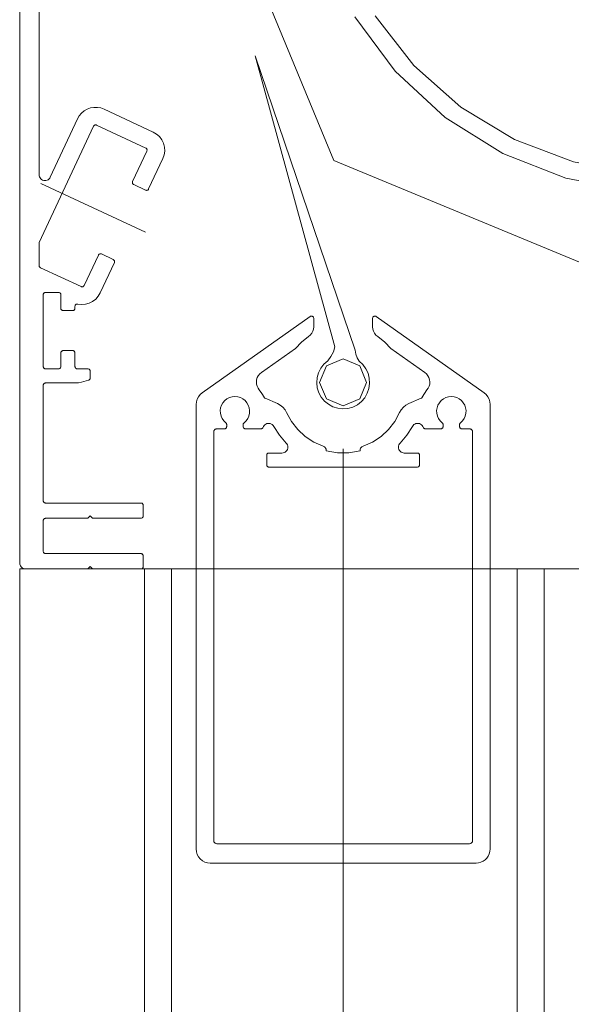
# Model space of a CAD drawing. Header units: metres. Extents: x 69 to 122.5, y -21.4 to -4.6.
# Tile 180 of 250: x 77.2206 to 77.2675, y -6.9781 to -6.8945. Entities that reach past the tile are written whole.
import ezdxf

# ---------------------------------------------------------------- set-up
doc = ezdxf.new("R2010")
doc.units = ezdxf.units.M
doc.header["$LTSCALE"] = 0.02
doc.linetypes.add('AM_DIN_G_W050x2', pattern=[1.375, 0.95, -0.175, 0.075, -0.175])
doc.linetypes.add('center-3', pattern=[5.97125, 2.81, -1.405, 0.35125, -1.405])
doc.layers.add('030_Sonnenschutzarbeiten-außen', color=7, linetype='Continuous', lineweight=5)

msp = doc.modelspace()

# ---------------------------------------------------------------- linework, layer by layer
at = {"layer": '030_Sonnenschutzarbeiten-außen', "color": 8, "linetype": 'Continuous', "lineweight": 18, "true_color": 0x808080}
for p, q in [((77.220556, -6.831644), (77.220556, -6.940644)), ((77.222206, -6.907649), (77.222206, -6.833294)), ((77.227734, -6.902072), (77.231903, -6.904016)), ((77.223159, -6.907861), (77.225474, -6.902895)), ((77.226834, -6.903529), (77.222224, -6.913414)), ((77.231269, -6.905376), (77.2271, -6.903432)), ((77.230161, -6.908225), (77.231365, -6.905642)), ((77.232725, -6.906276), (77.23152, -6.908859)), ((77.230258, -6.90849), (77.231255, -6.908955)), ((77.222206, -6.915366), (77.222206, -6.913498)), ((77.22604, -6.917061), (77.227245, -6.914478)), ((77.228508, -6.914846), (77.227511, -6.914381)), ((77.228604, -6.915112), (77.2274, -6.917695)), ((77.222321, -6.915548), (77.225775, -6.917158)), ((77.222556, -6.923944), (77.222556, -6.917844)), ((77.222756, -6.917644), (77.223856, -6.917644)), ((77.224056, -6.917844), (77.224056, -6.918994)), ((77.225256, -6.918833), (77.225256, -6.918994)), ((77.225056, -6.919194), (77.224256, -6.919194)), ((77.224056, -6.923944), (77.224056, -6.922794)), ((77.224256, -6.922594), (77.225056, -6.922594)), ((77.225256, -6.922794), (77.225256, -6.923944)), ((77.222756, -6.924144), (77.223856, -6.924144)), ((77.225456, -6.924144), (77.226356, -6.924144)), ((77.226556, -6.924344), (77.226556, -6.924922)), ((77.225292, -6.925344), (77.222756, -6.925344)), ((77.22581, -6.925276), (77.226407, -6.925115)), ((77.222556, -6.935344), (77.222556, -6.925544)), ((77.222756, -6.935544), (77.230856, -6.935544)), ((77.231056, -6.935744), (77.231056, -6.936644)), ((77.222556, -6.939644), (77.222556, -6.937044)), ((77.226356, -6.936844), (77.222756, -6.936844)), ((77.226356, -6.936844), (77.226556, -6.936644)), ((77.226556, -6.936644), (77.226756, -6.936844)), ((77.230856, -6.936844), (77.226756, -6.936844)), ((77.230856, -6.939844), (77.222756, -6.939844)), ((77.231056, -6.940944), (77.231056, -6.940044)), ((77.221056, -6.941144), (77.226356, -6.941144)), ((77.226356, -6.941144), (77.226556, -6.940944)), ((77.226556, -6.940944), (77.226756, -6.941144)), ((77.226756, -6.941144), (77.230856, -6.941144))]:
    msp.add_line(p, q, dxfattribs=at)
at = {"layer": '030_Sonnenschutzarbeiten-außen', "color": 8, "lineweight": 18, "true_color": 0x808080}
for p, q in [((77.24057, -6.897534), (77.249089, -6.922559)), ((77.24057, -6.897534), (77.24735, -6.922286)), ((77.236063, -6.926185), (77.24524, -6.919697)), ((77.245556, -6.91986), (77.245556, -6.920566)), ((77.250556, -6.91986), (77.250556, -6.920566)), ((77.250871, -6.919697), (77.260048, -6.926185)), ((77.241102, -6.924459), (77.243999, -6.922412)), ((77.252113, -6.922412), (77.255009, -6.924459)), ((77.235556, -6.927165), (77.235556, -6.964944)), ((77.241432, -6.926641), (77.242466, -6.927082)), ((77.254679, -6.926641), (77.253645, -6.927082)), ((77.260556, -6.964944), (77.260556, -6.927165)), ((77.237056, -6.964244), (77.237056, -6.929494)), ((77.237306, -6.929244), (77.237956, -6.929244)), ((77.238156, -6.929044), (77.238156, -6.928881)), ((77.239556, -6.928881), (77.239556, -6.929044)), ((77.239756, -6.929244), (77.241049, -6.929244)), ((77.241221, -6.929146), (77.241282, -6.929038)), ((77.254829, -6.929038), (77.25489, -6.929146)), ((77.256356, -6.929244), (77.255062, -6.929244)), ((77.256556, -6.928881), (77.256556, -6.929044)), ((77.257956, -6.929044), (77.257956, -6.928881)), ((77.258806, -6.929244), (77.258156, -6.929244)), ((77.259056, -6.929494), (77.259056, -6.964244)), ((77.242854, -6.931294), (77.241756, -6.931294)), ((77.254356, -6.931294), (77.253258, -6.931294)), ((77.241556, -6.931494), (77.241556, -6.932294)), ((77.254556, -6.932294), (77.254556, -6.931494)), ((77.254356, -6.932494), (77.241756, -6.932494)), ((77.235449, -6.941144), (77.220556, -6.941144)), ((77.230106, -6.941144), (77.226156, -6.941144)), ((77.330556, -6.941144), (77.260556, -6.941144)), ((77.258806, -6.964494), (77.237306, -6.964494)), ((77.236756, -6.966144), (77.259356, -6.966144))]:
    msp.add_line(p, q, dxfattribs=at)
at = {"layer": '030_Sonnenschutzarbeiten-außen', "color": 8, "linetype": 'center-3', "lineweight": 18, "true_color": 0x808080}
msp.add_line((77.248056, -9.430928), (77.248056, -6.906392), dxfattribs=at)
at = {"layer": '030_Sonnenschutzarbeiten-außen', "color": 8, "linetype": 'AM_DIN_G_W050x2', "lineweight": 18, "true_color": 0x808080}
msp.add_line((77.222349, -6.908389), (77.231241, -6.912535), dxfattribs=at)
at = {"layer": '030_Sonnenschutzarbeiten-außen', "color": 8, "lineweight": 18, "true_color": 0x808080}
for points in [[(77.315556, -6.878144), (77.30384, -6.906428), (77.275556, -6.918144), (77.247271, -6.906428), (77.235556, -6.878144), (77.247271, -6.849859), (77.275556, -6.838144), (77.30384, -6.849859)], [(77.250056, -6.92529), (77.24947, -6.926704), (77.248056, -6.92729), (77.246641, -6.926704), (77.246056, -6.92529), (77.246641, -6.923876), (77.248056, -6.92329), (77.24947, -6.923876)]]:
    msp.add_lwpolyline(points, close=True, dxfattribs=at)
for points in [[(77.302063, -6.894217), (77.298623, -6.898853), (77.294384, -6.902771), (77.289491, -6.905835), (77.284115, -6.907939), (77.278442, -6.909009), (77.272669, -6.909009), (77.266996, -6.907939), (77.26162, -6.905835), (77.256728, -6.902771), (77.252488, -6.898853), (77.249048, -6.894217)], [(77.300332, -6.894155), (77.297039, -6.89836), (77.293042, -6.901902), (77.288472, -6.904665), (77.283479, -6.90656), (77.278226, -6.907523), (77.272885, -6.907523), (77.267632, -6.90656), (77.262639, -6.904665), (77.258069, -6.901902), (77.254072, -6.89836), (77.250779, -6.894155)], [(77.245556, -6.91986), (77.245552, -6.919824), (77.245542, -6.919789), (77.245526, -6.919756), (77.245505, -6.919727), (77.245478, -6.919702), (77.245448, -6.919682), (77.245414, -6.919669), (77.245378, -6.919661), (77.245342, -6.919661), (77.245306, -6.919666), (77.245272, -6.919679), (77.24524, -6.919697)], [(77.250871, -6.919697), (77.25084, -6.919679), (77.250805, -6.919666), (77.250769, -6.919661), (77.250733, -6.919661), (77.250697, -6.919669), (77.250664, -6.919682), (77.250633, -6.919702), (77.250606, -6.919727), (77.250585, -6.919756), (77.250569, -6.919789), (77.250559, -6.919824), (77.250556, -6.91986)], [(77.245116, -6.921394), (77.245266, -6.92127), (77.245389, -6.921118), (77.24548, -6.920946), (77.245537, -6.92076), (77.245556, -6.920566)], [(77.250556, -6.920566), (77.250575, -6.92076), (77.250631, -6.920946), (77.250722, -6.921118), (77.250845, -6.92127), (77.250996, -6.921394)], [(77.245116, -6.921394), (77.24452, -6.921862), (77.243999, -6.922412)], [(77.252113, -6.922412), (77.251591, -6.921862), (77.250996, -6.921394)], [(77.246423, -6.923742), (77.246753, -6.92345), (77.247023, -6.923101), (77.247225, -6.922709), (77.24735, -6.922286)], [(77.249089, -6.922559), (77.249136, -6.922887), (77.249243, -6.923201), (77.249405, -6.92349)], [(77.246423, -6.923742), (77.246156, -6.924085), (77.24596, -6.924472), (77.245842, -6.924889), (77.245806, -6.925321), (77.245854, -6.925753), (77.245983, -6.926167), (77.24619, -6.926548), (77.246466, -6.926883), (77.246801, -6.927158), (77.247183, -6.927364), (77.247597, -6.927493), (77.248028, -6.92754), (77.248461, -6.927503), (77.248878, -6.927385), (77.249264, -6.927188), (77.249606, -6.926921), (77.24989, -6.926593), (77.250106, -6.926216), (77.250246, -6.925806), (77.250304, -6.925376), (77.250279, -6.924943), (77.250171, -6.924523), (77.249984, -6.924131), (77.249726, -6.923782), (77.249405, -6.92349)], [(77.241102, -6.924459), (77.240961, -6.92458), (77.240845, -6.924725), (77.240757, -6.924889), (77.240702, -6.925066), (77.24068, -6.92525), (77.240692, -6.925436), (77.240739, -6.925615), (77.240818, -6.925783), (77.240926, -6.925934)], [(77.255185, -6.925934), (77.255294, -6.925783), (77.255373, -6.925615), (77.255419, -6.925436), (77.255432, -6.92525), (77.25541, -6.925066), (77.255354, -6.924889), (77.255266, -6.924725), (77.25515, -6.92458), (77.255009, -6.924459)], [(77.236063, -6.926185), (77.235889, -6.926334), (77.235747, -6.926514), (77.235642, -6.926717), (77.235577, -6.926937), (77.235556, -6.927165)], [(77.24133, -6.926544), (77.241149, -6.926226), (77.240926, -6.925934)], [(77.255185, -6.925934), (77.254962, -6.926226), (77.254781, -6.926544)], [(77.260556, -6.927165), (77.260534, -6.926937), (77.260469, -6.926717), (77.260364, -6.926514), (77.260222, -6.926334), (77.260048, -6.926185)], [(77.239631, -6.928724), (77.239803, -6.928559), (77.23994, -6.928366), (77.240038, -6.92815), (77.240093, -6.927919), (77.240104, -6.927682), (77.24007, -6.927447), (77.239992, -6.927223), (77.239873, -6.927017), (77.239717, -6.926838), (77.239531, -6.926692), (77.23932, -6.926583), (77.239092, -6.926516), (77.238856, -6.926494), (77.238619, -6.926516), (77.238392, -6.926583), (77.238181, -6.926692), (77.237994, -6.926838), (77.237838, -6.927017), (77.237719, -6.927223), (77.237641, -6.927447), (77.237607, -6.927682), (77.237618, -6.927919), (77.237673, -6.92815), (77.237771, -6.928366), (77.237908, -6.928559), (77.23808, -6.928724)], [(77.24133, -6.926544), (77.241349, -6.926575), (77.241372, -6.926602), (77.2414, -6.926624), (77.241432, -6.926641)], [(77.24325, -6.927858), (77.243113, -6.927612), (77.242932, -6.927396), (77.242714, -6.927217), (77.242466, -6.927082)], [(77.253645, -6.927082), (77.253397, -6.927217), (77.253179, -6.927396), (77.252998, -6.927612), (77.252861, -6.927858)], [(77.254679, -6.926641), (77.254711, -6.926624), (77.254739, -6.926602), (77.254762, -6.926575), (77.254781, -6.926544)], [(77.258031, -6.928724), (77.258203, -6.928559), (77.25834, -6.928366), (77.258438, -6.92815), (77.258493, -6.927919), (77.258504, -6.927682), (77.25847, -6.927447), (77.258392, -6.927223), (77.258273, -6.927017), (77.258117, -6.926838), (77.257931, -6.926692), (77.25772, -6.926583), (77.257492, -6.926516), (77.257256, -6.926494), (77.257019, -6.926516), (77.256792, -6.926583), (77.256581, -6.926692), (77.256394, -6.926838), (77.256238, -6.927017), (77.256119, -6.927223), (77.256041, -6.927447), (77.256007, -6.927682), (77.256018, -6.927919), (77.256073, -6.92815), (77.256171, -6.928366), (77.256308, -6.928559), (77.25648, -6.928724)], [(77.24325, -6.927858), (77.243663, -6.928619), (77.244195, -6.929302), (77.244832, -6.929888), (77.245557, -6.930361), (77.24635, -6.930709)], [(77.249762, -6.930709), (77.250554, -6.930361), (77.251279, -6.929888), (77.251916, -6.929302), (77.252448, -6.928619), (77.252861, -6.927858)], [(77.238156, -6.928881), (77.238152, -6.928845), (77.238143, -6.92881), (77.238127, -6.928778), (77.238106, -6.928749), (77.23808, -6.928724)], [(77.239631, -6.928724), (77.239605, -6.928749), (77.239584, -6.928778), (77.239568, -6.92881), (77.239559, -6.928845), (77.239556, -6.928881)], [(77.24216, -6.92903), (77.242104, -6.92895), (77.242034, -6.928882), (77.241953, -6.92883), (77.241863, -6.928793), (77.241767, -6.928776), (77.24167, -6.928776), (77.241575, -6.928796), (77.241485, -6.928834), (77.241404, -6.928888), (77.241336, -6.928957), (77.241282, -6.929038)], [(77.254829, -6.929038), (77.254775, -6.928957), (77.254707, -6.928888), (77.254626, -6.928834), (77.254537, -6.928796), (77.254441, -6.928776), (77.254344, -6.928776), (77.254249, -6.928793), (77.254158, -6.92883), (77.254077, -6.928882), (77.254007, -6.92895), (77.253951, -6.92903)], [(77.256556, -6.928881), (77.256552, -6.928845), (77.256543, -6.92881), (77.256527, -6.928778), (77.256506, -6.928749), (77.25648, -6.928724)], [(77.258031, -6.928724), (77.258005, -6.928749), (77.257984, -6.928778), (77.257968, -6.92881), (77.257959, -6.928845), (77.257956, -6.928881)], [(77.237306, -6.929244), (77.237262, -6.929247), (77.23722, -6.929259), (77.237181, -6.929277), (77.237145, -6.929302), (77.237114, -6.929333), (77.237089, -6.929369), (77.237071, -6.929408), (77.237059, -6.92945), (77.237056, -6.929494)], [(77.237956, -6.929244), (77.23799, -6.929241), (77.238024, -6.929232), (77.238056, -6.929217), (77.238084, -6.929197), (77.238109, -6.929172), (77.238129, -6.929144), (77.238144, -6.929112), (77.238153, -6.929078), (77.238156, -6.929044)], [(77.239556, -6.929044), (77.239559, -6.929078), (77.239568, -6.929112), (77.239582, -6.929144), (77.239602, -6.929172), (77.239627, -6.929197), (77.239656, -6.929217), (77.239687, -6.929232), (77.239721, -6.929241), (77.239756, -6.929244)], [(77.241049, -6.929244), (77.241084, -6.929241), (77.241117, -6.929232), (77.241148, -6.929217), (77.241177, -6.929198), (77.241201, -6.929174), (77.241221, -6.929146)], [(77.24216, -6.92903), (77.24264, -6.929772), (77.243212, -6.930445)], [(77.252899, -6.930445), (77.253472, -6.929772), (77.253951, -6.92903)], [(77.25489, -6.929146), (77.25491, -6.929174), (77.254934, -6.929198), (77.254963, -6.929217), (77.254994, -6.929232), (77.255027, -6.929241), (77.255062, -6.929244)], [(77.256356, -6.929244), (77.25639, -6.929241), (77.256424, -6.929232), (77.256456, -6.929217), (77.256484, -6.929197), (77.256509, -6.929172), (77.256529, -6.929144), (77.256544, -6.929112), (77.256553, -6.929078), (77.256556, -6.929044)], [(77.257956, -6.929044), (77.257959, -6.929078), (77.257968, -6.929112), (77.257982, -6.929144), (77.258002, -6.929172), (77.258027, -6.929197), (77.258056, -6.929217), (77.258087, -6.929232), (77.258121, -6.929241), (77.258156, -6.929244)], [(77.259056, -6.929494), (77.259052, -6.92945), (77.259041, -6.929408), (77.259022, -6.929369), (77.258997, -6.929333), (77.258966, -6.929302), (77.258931, -6.929277), (77.258891, -6.929259), (77.258849, -6.929247), (77.258806, -6.929244)], [(77.242854, -6.931294), (77.242951, -6.931284), (77.243044, -6.931256), (77.24313, -6.93121), (77.243205, -6.931149), (77.243268, -6.931074), (77.243314, -6.930988), (77.243343, -6.930895), (77.243354, -6.930799), (77.243345, -6.930702), (77.243318, -6.930608), (77.243273, -6.930522), (77.243212, -6.930445)], [(77.252899, -6.930445), (77.252838, -6.930522), (77.252793, -6.930608), (77.252766, -6.930702), (77.252758, -6.930799), (77.252768, -6.930895), (77.252797, -6.930988), (77.252843, -6.931074), (77.252906, -6.931149), (77.252981, -6.93121), (77.253067, -6.931256), (77.253161, -6.931284), (77.253258, -6.931294)], [(77.241756, -6.931294), (77.241721, -6.931297), (77.241687, -6.931306), (77.241656, -6.93132), (77.241627, -6.93134), (77.241602, -6.931365), (77.241582, -6.931394), (77.241568, -6.931425), (77.241559, -6.931459), (77.241556, -6.931494)], [(77.246619, -6.931105), (77.246616, -6.931031), (77.246599, -6.93096), (77.246569, -6.930893), (77.246528, -6.930832), (77.246477, -6.93078), (77.246416, -6.930739), (77.24635, -6.930709)], [(77.246619, -6.931105), (77.247572, -6.931273), (77.248539, -6.931273), (77.249492, -6.931105)], [(77.249762, -6.930709), (77.249695, -6.930739), (77.249635, -6.93078), (77.249583, -6.930832), (77.249542, -6.930893), (77.249512, -6.93096), (77.249496, -6.931031), (77.249492, -6.931105)], [(77.254556, -6.931494), (77.254553, -6.931459), (77.254544, -6.931425), (77.254529, -6.931394), (77.254509, -6.931365), (77.254484, -6.93134), (77.254456, -6.93132), (77.254424, -6.931306), (77.25439, -6.931297), (77.254356, -6.931294)], [(77.241556, -6.932294), (77.241559, -6.932328), (77.241568, -6.932362), (77.241582, -6.932394), (77.241602, -6.932422), (77.241627, -6.932447), (77.241656, -6.932467), (77.241687, -6.932482), (77.241721, -6.932491), (77.241756, -6.932494)], [(77.254356, -6.932494), (77.25439, -6.932491), (77.254424, -6.932482), (77.254456, -6.932467), (77.254484, -6.932447), (77.254509, -6.932422), (77.254529, -6.932394), (77.254544, -6.932362), (77.254553, -6.932328), (77.254556, -6.932294)], [(77.220556, -6.941144), (77.220556, -8.045271), (77.220556, -9.430928)], [(77.231156, -9.426928), (77.231156, -7.101016), (77.231156, -6.941144)], [(77.233456, -9.426928), (77.233456, -7.101016), (77.233456, -6.941144)], [(77.262856, -6.941144), (77.262856, -7.101016), (77.262856, -9.426928)], [(77.265156, -6.941144), (77.265156, -7.101016), (77.265156, -9.426928)], [(77.237056, -6.964244), (77.237059, -6.964287), (77.237071, -6.964329), (77.237089, -6.964369), (77.237114, -6.964404), (77.237145, -6.964435), (77.237181, -6.96446), (77.23722, -6.964479), (77.237262, -6.96449), (77.237306, -6.964494)], [(77.258806, -6.964494), (77.258849, -6.96449), (77.258891, -6.964479), (77.258931, -6.96446), (77.258966, -6.964435), (77.258997, -6.964404), (77.259022, -6.964369), (77.259041, -6.964329), (77.259052, -6.964287), (77.259056, -6.964244)], [(77.235556, -6.964944), (77.235579, -6.965178), (77.235647, -6.965403), (77.235758, -6.96561), (77.235907, -6.965792), (77.236089, -6.965941), (77.236296, -6.966052), (77.236521, -6.966121), (77.236756, -6.966144)], [(77.259356, -6.966144), (77.259564, -6.966125), (77.259766, -6.966071), (77.259956, -6.965983), (77.260127, -6.965863), (77.260275, -6.965715), (77.260395, -6.965544), (77.260483, -6.965354), (77.260537, -6.965152), (77.260556, -6.964944)]]:
    msp.add_lwpolyline(points, dxfattribs=at)
at = {"layer": '030_Sonnenschutzarbeiten-außen', "color": 8, "linetype": 'Continuous', "lineweight": 18, "true_color": 0x808080}
for points in [[(77.227734, -6.902072), (77.227455, -6.901971), (77.227163, -6.90192), (77.226867, -6.90192), (77.226575, -6.901971), (77.226297, -6.902072), (77.22604, -6.902221), (77.225813, -6.902411), (77.225623, -6.902638), (77.225474, -6.902895)], [(77.2271, -6.903432), (77.227063, -6.903419), (77.227024, -6.903413), (77.226985, -6.903415), (77.226947, -6.903425), (77.226911, -6.903442), (77.22688, -6.903466), (77.226854, -6.903495), (77.226834, -6.903529)], [(77.232725, -6.906276), (77.232835, -6.905961), (77.232883, -6.905631), (77.232864, -6.905299), (77.232782, -6.904976), (77.232637, -6.904675), (77.232438, -6.904409), (77.232189, -6.904186), (77.231903, -6.904016)], [(77.231365, -6.905642), (77.231378, -6.905605), (77.231384, -6.905566), (77.231382, -6.905527), (77.231372, -6.905489), (77.231355, -6.905453), (77.231332, -6.905422), (77.231302, -6.905396), (77.231269, -6.905376)], [(77.222206, -6.907649), (77.222215, -6.907745), (77.222242, -6.907838), (77.222287, -6.907923), (77.222348, -6.907998), (77.222421, -6.908061), (77.222506, -6.908108), (77.222597, -6.908137), (77.222693, -6.908149), (77.222789, -6.908142), (77.222882, -6.908117), (77.222969, -6.908074), (77.223046, -6.908016), (77.22311, -6.907944), (77.223159, -6.907861)], [(77.230161, -6.908225), (77.230148, -6.908262), (77.230142, -6.9083), (77.230145, -6.90834), (77.230154, -6.908378), (77.230171, -6.908413), (77.230195, -6.908444), (77.230224, -6.908471), (77.230258, -6.90849)], [(77.231255, -6.908955), (77.231292, -6.908968), (77.23133, -6.908974), (77.23137, -6.908972), (77.231408, -6.908962), (77.231443, -6.908945), (77.231474, -6.908922), (77.2315, -6.908892), (77.23152, -6.908859)], [(77.222224, -6.913414), (77.222214, -6.913441), (77.222208, -6.913469), (77.222206, -6.913498)], [(77.227511, -6.914381), (77.227474, -6.914368), (77.227435, -6.914363), (77.227396, -6.914365), (77.227358, -6.914375), (77.227322, -6.914392), (77.227291, -6.914415), (77.227265, -6.914444), (77.227245, -6.914478)], [(77.222206, -6.915366), (77.222209, -6.915404), (77.22222, -6.91544), (77.222237, -6.915474), (77.22226, -6.915503), (77.222288, -6.915528), (77.222321, -6.915548)], [(77.228604, -6.915112), (77.228617, -6.915075), (77.228623, -6.915036), (77.228621, -6.914997), (77.228611, -6.914959), (77.228594, -6.914924), (77.228571, -6.914893), (77.228541, -6.914866), (77.228508, -6.914846)], [(77.225775, -6.917158), (77.225812, -6.917171), (77.22585, -6.917176), (77.22589, -6.917174), (77.225928, -6.917165), (77.225963, -6.917148), (77.225994, -6.917124), (77.22602, -6.917095), (77.22604, -6.917061)], [(77.222756, -6.917644), (77.222721, -6.917647), (77.222687, -6.917656), (77.222656, -6.91767), (77.222627, -6.91769), (77.222602, -6.917715), (77.222582, -6.917744), (77.222568, -6.917775), (77.222559, -6.917809), (77.222556, -6.917844)], [(77.224056, -6.917844), (77.224053, -6.917809), (77.224044, -6.917775), (77.224029, -6.917744), (77.224009, -6.917715), (77.223984, -6.91769), (77.223956, -6.91767), (77.223924, -6.917656), (77.22389, -6.917647), (77.223856, -6.917644)], [(77.225498, -6.918638), (77.225823, -6.918676), (77.226149, -6.918652), (77.226464, -6.918565), (77.226757, -6.91842), (77.227017, -6.918221), (77.227234, -6.917977), (77.2274, -6.917695)], [(77.225498, -6.918638), (77.225463, -6.918633), (77.225427, -6.918635), (77.225392, -6.918644), (77.22536, -6.918658), (77.22533, -6.918678), (77.225304, -6.918702), (77.225284, -6.918731), (77.225268, -6.918763), (77.225259, -6.918798), (77.225256, -6.918833)], [(77.224056, -6.918994), (77.224059, -6.919028), (77.224068, -6.919062), (77.224082, -6.919094), (77.224102, -6.919122), (77.224127, -6.919147), (77.224156, -6.919167), (77.224187, -6.919182), (77.224221, -6.919191), (77.224256, -6.919194)], [(77.225056, -6.919194), (77.22509, -6.919191), (77.225124, -6.919182), (77.225156, -6.919167), (77.225184, -6.919147), (77.225209, -6.919122), (77.225229, -6.919094), (77.225244, -6.919062), (77.225253, -6.919028), (77.225256, -6.918994)], [(77.224256, -6.922594), (77.224221, -6.922597), (77.224187, -6.922606), (77.224156, -6.92262), (77.224127, -6.92264), (77.224102, -6.922665), (77.224082, -6.922694), (77.224068, -6.922725), (77.224059, -6.922759), (77.224056, -6.922794)], [(77.225256, -6.922794), (77.225253, -6.922759), (77.225244, -6.922725), (77.225229, -6.922694), (77.225209, -6.922665), (77.225184, -6.92264), (77.225156, -6.92262), (77.225124, -6.922606), (77.22509, -6.922597), (77.225056, -6.922594)], [(77.222556, -6.923944), (77.222559, -6.923978), (77.222568, -6.924012), (77.222582, -6.924044), (77.222602, -6.924072), (77.222627, -6.924097), (77.222656, -6.924117), (77.222687, -6.924132), (77.222721, -6.924141), (77.222756, -6.924144)], [(77.223856, -6.924144), (77.22389, -6.924141), (77.223924, -6.924132), (77.223956, -6.924117), (77.223984, -6.924097), (77.224009, -6.924072), (77.224029, -6.924044), (77.224044, -6.924012), (77.224053, -6.923978), (77.224056, -6.923944)], [(77.225256, -6.923944), (77.225259, -6.923983), (77.225271, -6.92402), (77.225289, -6.924055), (77.225314, -6.924085), (77.225344, -6.92411), (77.225379, -6.924128), (77.225417, -6.92414), (77.225456, -6.924144)], [(77.226556, -6.924344), (77.226553, -6.924309), (77.226544, -6.924275), (77.226529, -6.924244), (77.226509, -6.924215), (77.226484, -6.92419), (77.226456, -6.92417), (77.226424, -6.924156), (77.22639, -6.924147), (77.226356, -6.924144)], [(77.222756, -6.925344), (77.222721, -6.925347), (77.222687, -6.925356), (77.222656, -6.92537), (77.222627, -6.92539), (77.222602, -6.925415), (77.222582, -6.925444), (77.222568, -6.925475), (77.222559, -6.925509), (77.222556, -6.925544)], [(77.225292, -6.925344), (77.225553, -6.925327), (77.22581, -6.925276)], [(77.226407, -6.925115), (77.226442, -6.925102), (77.226474, -6.925083), (77.226502, -6.925058), (77.226525, -6.925029), (77.226542, -6.924995), (77.226552, -6.924959), (77.226556, -6.924922)], [(77.222556, -6.935344), (77.222559, -6.935378), (77.222568, -6.935412), (77.222582, -6.935444), (77.222602, -6.935472), (77.222627, -6.935497), (77.222656, -6.935517), (77.222687, -6.935532), (77.222721, -6.935541), (77.222756, -6.935544)], [(77.231056, -6.935744), (77.231053, -6.935709), (77.231044, -6.935675), (77.231029, -6.935644), (77.231009, -6.935615), (77.230984, -6.93559), (77.230956, -6.93557), (77.230924, -6.935556), (77.23089, -6.935547), (77.230856, -6.935544)], [(77.222756, -6.936844), (77.222721, -6.936847), (77.222687, -6.936856), (77.222656, -6.93687), (77.222627, -6.93689), (77.222602, -6.936915), (77.222582, -6.936944), (77.222568, -6.936975), (77.222559, -6.937009), (77.222556, -6.937044)], [(77.230856, -6.936844), (77.23089, -6.936841), (77.230924, -6.936832), (77.230956, -6.936817), (77.230984, -6.936797), (77.231009, -6.936772), (77.231029, -6.936744), (77.231044, -6.936712), (77.231053, -6.936678), (77.231056, -6.936644)], [(77.222556, -6.939644), (77.222559, -6.939678), (77.222568, -6.939712), (77.222582, -6.939744), (77.222602, -6.939772), (77.222627, -6.939797), (77.222656, -6.939817), (77.222687, -6.939832), (77.222721, -6.939841), (77.222756, -6.939844)], [(77.231056, -6.940044), (77.231053, -6.940009), (77.231044, -6.939975), (77.231029, -6.939944), (77.231009, -6.939915), (77.230984, -6.93989), (77.230956, -6.93987), (77.230924, -6.939856), (77.23089, -6.939847), (77.230856, -6.939844)], [(77.220556, -6.940644), (77.220563, -6.94073), (77.220586, -6.940815), (77.220623, -6.940894), (77.220673, -6.940965), (77.220734, -6.941027), (77.220806, -6.941077), (77.220885, -6.941114), (77.220969, -6.941136), (77.221056, -6.941144)], [(77.230856, -6.941144), (77.23089, -6.941141), (77.230924, -6.941132), (77.230956, -6.941117), (77.230984, -6.941097), (77.231009, -6.941072), (77.231029, -6.941044), (77.231044, -6.941012), (77.231053, -6.940978), (77.231056, -6.940944)]]:
    msp.add_lwpolyline(points, dxfattribs=at)
for points in [[(77.220556, -6.941144), (77.233456, -6.941144), (77.233456, -9.426928), (77.220556, -9.426928)], [(77.233456, -6.941144), (77.262856, -6.941144), (77.262856, -9.426928), (77.233456, -9.426928)], [(77.262856, -6.941144), (77.330556, -6.941144), (77.330556, -9.426928), (77.262856, -9.426928)]]:
    msp.add_lwpolyline(points, close=True, dxfattribs=at)

doc.saveas('drawing.dxf')
